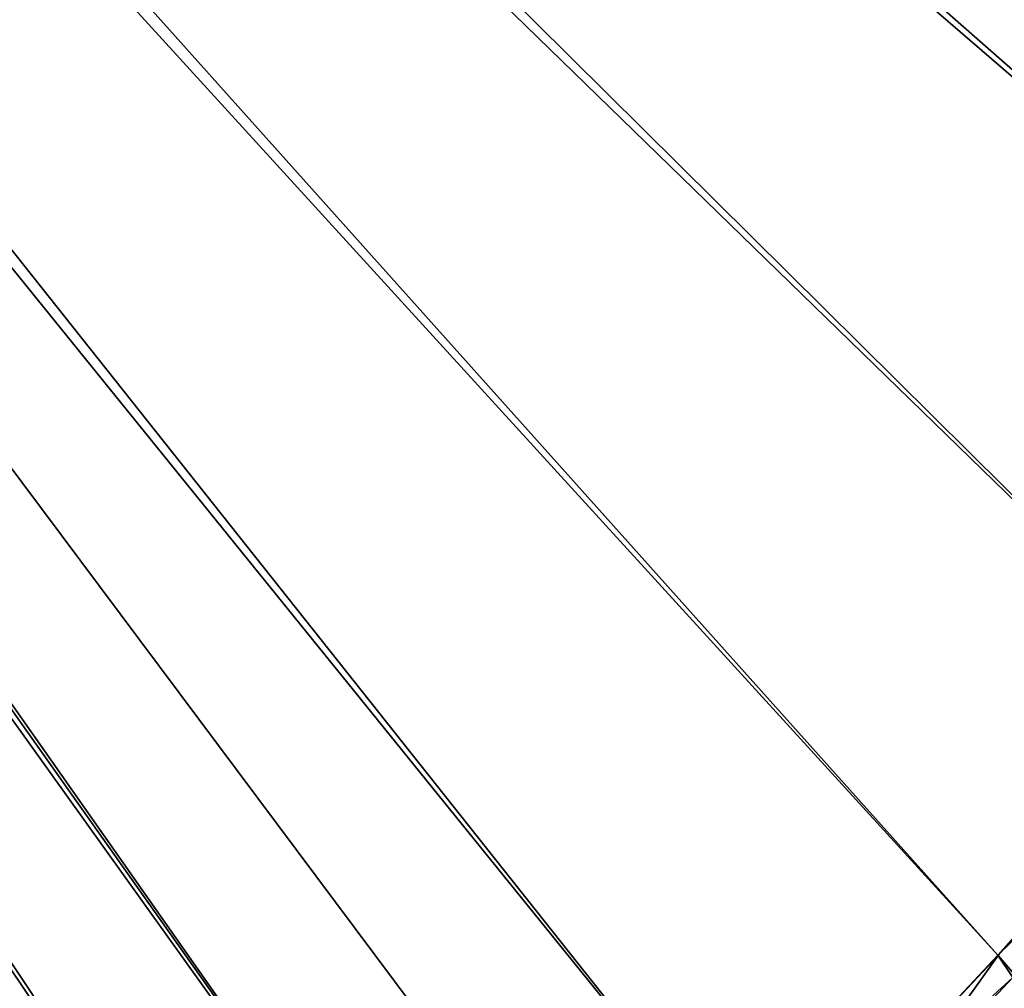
# Model space of a CAD drawing. Header units: metres. Extents: x 0 to 1400, y -1400 to 0.
# Tile 224 of 256: x 963 to 1035, y -983 to -913. Entities that reach past the tile are written whole.
import ezdxf

# ---------------------------------------------------------------- set-up
doc = ezdxf.new("R2010")
doc.units = ezdxf.units.M

msp = doc.modelspace()

# ---------------------------------------------------------------- linework, layer by layer
at = {"layer": 'None'}
for points in [[(762.366577, -676.864197, -503.477753), (1095.871094, -904.861877, -503.477753), (1081.265381, -924.427429, -503.477753)], [(1081.265381, -924.427429, -503.477753), (1066.102417, -943.563416, -503.477753), (762.366577, -676.864197, -503.477753)], [(1066.102417, -943.563416, -503.477753), (1050.397217, -962.255066, -503.477753), (762.366577, -676.864197, -503.477753)], [(762.366577, -676.864197, -503.477753), (1050.397217, -962.255066, -503.477753), (1034.180908, -980.506409, -503.477753)], [(1034.180908, -980.506409, -503.477753), (1017.492004, -998.330933, -503.477753), (762.366577, -676.864197, -503.477753)], [(1017.492004, -998.330933, -503.477753), (1008.949829, -1007.052979, -503.477753), (762.366577, -676.864197, -503.477753)], [(762.366577, -676.864197, -503.477753), (1008.949829, -1007.052979, -503.477753), (1000.238953, -1015.604431, -503.477753)], [(762.366577, -676.864197, -503.477753), (1000.238953, -1015.604431, -503.477753), (762.486328, -679.611877, -503.477753)], [(759.492126, -679.424744, -500.477753), (963.419434, -1047.647827, -500.477753), (972.921936, -1039.983521, -500.477753)], [(972.921936, -1039.983521, -500.477753), (982.233215, -1032.087769, -500.477753), (759.492126, -679.424744, -500.477753)], [(982.233215, -1032.087769, -500.477753), (991.340271, -1023.958374, -500.477753), (759.492126, -679.424744, -500.477753)], [(759.492126, -679.424744, -500.477753), (991.340271, -1023.958374, -500.477753), (1000.232666, -1015.595398, -500.477753)], [(1000.232666, -1015.595398, -500.477753), (1017.481689, -998.315186, -500.477753), (759.492126, -679.424744, -500.477753)], [(1017.481689, -998.315186, -500.477753), (1034.191895, -980.514099, -500.477753), (759.492126, -679.424744, -500.477753)], [(759.492126, -679.424744, -500.477753), (1034.191895, -980.514099, -500.477753), (1050.404663, -962.258301, -500.477753)], [(1050.404663, -962.258301, -500.477753), (1066.101807, -943.558655, -500.477753), (759.492126, -679.424744, -500.477753)], [(1066.101807, -943.558655, -500.477753), (1081.262573, -924.422302, -500.477753), (759.492126, -679.424744, -500.477753)], [(759.492126, -679.424744, -500.477753), (1081.262573, -924.422302, -500.477753), (1095.871094, -904.858887, -500.477753)], [(1000.238953, -1015.604431, -503.477753), (991.333008, -1023.953186, -503.477753), (762.486328, -679.611877, -503.477753)], [(762.486328, -679.611877, -503.477753), (991.333008, -1023.953186, -503.477753), (982.226318, -1032.083618, -503.477753)], [(982.226318, -1032.083618, -503.477753), (972.921387, -1039.986206, -503.477753), (762.486328, -679.611877, -503.477753)], [(972.921387, -1039.986206, -503.477753), (963.422607, -1047.654419, -503.477753), (762.486328, -679.611877, -503.477753)], [(762.486328, -679.611877, -503.477753), (963.422607, -1047.654419, -503.477753), (953.735901, -1055.083862, -503.477753)], [(1051.608154, -963.524597, -503.437225), (1034.180908, -980.506409, -503.477753), (1050.397217, -962.255066, -503.477753)], [(1050.404663, -962.258301, -500.477753), (1034.191895, -980.514099, -500.477753), (1036.392456, -983.065491, -500.32785)], [(1034.180908, -980.506409, -503.477753), (1051.608154, -963.524597, -503.437225), (1035.251587, -982.122314, -503.437195)], [(1034.191895, -980.514099, -500.477753), (1017.481689, -998.315186, -500.477753), (1019.482605, -1001.112366, -500.327881)], [(1017.492004, -998.330933, -503.477753), (1034.180908, -980.506409, -503.477753), (1035.251587, -982.122314, -503.437195)], [(1034.191895, -980.514099, -500.477753), (1019.482605, -1001.112366, -500.327881), (1036.392456, -983.065491, -500.32785)], [(1017.492004, -998.330933, -503.477753), (1035.251587, -982.122314, -503.437195), (1018.358337, -1000.147461, -503.437195)], [(1018.358337, -1000.147461, -503.437195), (1035.251587, -982.122314, -503.437195), (1036.542603, -983.311401, -503.314606)]]:
    msp.add_3dface(points, dxfattribs=at)

doc.saveas('drawing.dxf')
